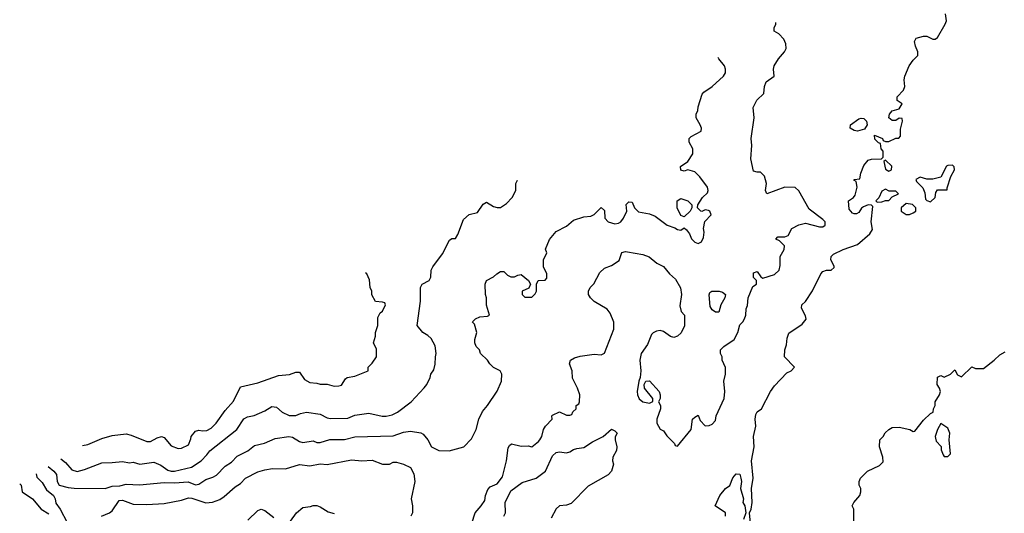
# Model space of a CAD drawing. Header units: inches. Extents: x 2380053 to 2584298, y 380219 to 546618.
# Tile 42 of 256: x 2403336 to 2409016, y 474427 to 477276. Entities that reach past the tile are written whole.
import ezdxf

# ---------------------------------------------------------------- set-up
doc = ezdxf.new("R2010")
doc.units = ezdxf.units.IN
doc.header["$MEASUREMENT"] = 0
doc.layers.add('C4407', color=7, linetype='Continuous')

msp = doc.modelspace()

# ---------------------------------------------------------------- linework, layer by layer
at = {"layer": 'C4407', "color": 2}
for points, elevation in [([(2407552.3, 474370), (2407546, 474430), (2407555.1, 474450), (2407560.9, 474490), (2407558, 474570), (2407567, 474630), (2407558, 474730), (2407572.7, 474810), (2407569.5, 474869.5), (2407582.7, 474930), (2407578, 474970), (2407583.3, 474996.7), (2407590, 475012), (2407615.3, 475030), (2407668, 475130), (2407690, 475162), (2407762, 475238), (2407786, 475250), (2407806, 475270), (2407748.7, 475330), (2407749.1, 475370.9), (2407760.4, 475399.6), (2407763.1, 475436.9), (2407774, 475466), (2407850, 475518), (2407872.9, 475547.1), (2407870, 475566), (2407846, 475610), (2407848, 475630), (2407868.7, 475650), (2407909.3, 475710.7), (2407957.2, 475810), (2407970, 475822.8), (2407989.5, 475830.5), (2408018, 475830), (2408034, 475846), (2408034, 475854), (2408015.3, 475890), (2408018, 475910), (2408030, 475922), (2408086, 475950), (2408170, 475978), (2408240.4, 476039.6), (2408255.3, 476064.7), (2408248, 476110), (2408258, 476198), (2408250, 476206), (2408230, 476208), (2408203.6, 476196.4), (2408191.6, 476188.4), (2408176.9, 476163.1), (2408163.6, 476156.4), (2408150, 476155.3), (2408140.2, 476160.2), (2408122, 476182), (2408118, 476230), (2408146, 476250), (2408156.4, 476263.6), (2408168, 476310), (2408162, 476342), (2408148, 476350), (2408150, 476354), (2408182, 476358), (2408188, 476390), (2408205.6, 476434.4), (2408230, 476464.7), (2408250, 476472), (2408307.3, 476472.7), (2408318, 476482), (2408318, 476518), (2408306, 476530), (2408302, 476562), (2408290, 476566), (2408270, 476586), (2408268, 476610), (2408314, 476590), (2408318, 476578), (2408330, 476574), (2408350, 476574), (2408390, 476592), (2408407.3, 476592.7), (2408416.4, 476603.6), (2408416.4, 476643.6), (2408428, 476690), (2408426, 476706), (2408410, 476708), (2408390, 476694), (2408370, 476694), (2408349.3, 476710), (2408354, 476730), (2408369.4, 476750.6), (2408410, 476762), (2408426, 476790), (2408398, 476810), (2408398, 476830), (2408435.3, 476870), (2408442, 476890), (2408438, 476930), (2408442, 476950), (2408468, 477010), (2408490, 477042), (2408518, 477070), (2408518, 477090), (2408503.1, 477123.1), (2408498, 477150), (2408508, 477170), (2408550, 477182), (2408570, 477182), (2408603.6, 477163.6), (2408616.4, 477163.6), (2408630, 477174), (2408675.3, 477250), (2408682, 477270), (2408677.2, 477310)], 94), ([(2405945.2, 474370), (2405964, 474430), (2405999, 474470), (2406018.9, 474501.1), (2406023.7, 474530), (2406036.2, 474563.8), (2406050, 474578.8), (2406090, 474597.3), (2406122, 474638), (2406144.5, 474730), (2406154.5, 474805.5), (2406161.6, 474818.4), (2406173.2, 474826.8), (2406230, 474814), (2406270, 474816), (2406290, 474811.3), (2406330, 474841), (2406336, 474850), (2406349, 474870), (2406357.2, 474910), (2406369.5, 474930.5), (2406408, 474970), (2406406, 474990), (2406410, 474994), (2406450, 475012), (2406490, 474994), (2406510, 474994), (2406522, 474998), (2406527.3, 475012.7), (2406546, 475030), (2406546, 475050), (2406562, 475058), (2406566, 475070), (2406568, 475110), (2406554, 475150), (2406526, 475206), (2406524, 475250), (2406508.7, 475290), (2406514, 475310), (2406536.6, 475323.4), (2406570, 475333), (2406650, 475346), (2406690, 475342), (2406708.9, 475351.1), (2406762.7, 475490), (2406762.7, 475530), (2406742, 475582), (2406725.2, 475605.2), (2406650, 475648.7), (2406628.7, 475670), (2406618, 475690), (2406618, 475710), (2406628, 475730), (2406648.9, 475751.1), (2406683.1, 475816.9), (2406710, 475842), (2406750, 475858), (2406794.6, 475885.4), (2406810, 475932), (2406830, 475938), (2406843.1, 475936.9), (2406930, 475920.7), (2406968, 475908), (2407011.1, 475871.1), (2407050, 475852), (2407084.7, 475810), (2407119.1, 475779.1), (2407147.7, 475727.7), (2407154, 475690), (2407143.5, 475623.5), (2407151.1, 475591.1), (2407171.3, 475570), (2407171.6, 475508.4), (2407151.1, 475468.9), (2407130.9, 475449.1), (2407110, 475442), (2407090, 475448), (2407050, 475475.3), (2407030, 475481.2), (2407010, 475479), (2406990.7, 475469.3), (2406981.4, 475458.6), (2406958.5, 475401.5), (2406920.7, 475350), (2406914, 475310), (2406918.8, 475250), (2406916, 475210), (2406907.7, 475190), (2406899.1, 475130), (2406900.5, 475110), (2406910, 475086.8), (2406930, 475070.8), (2406970, 475062), (2406988, 475072), (2406988.7, 475090), (2406941.2, 475150), (2406939, 475170), (2406948, 475190), (2406970, 475191.3), (2407024.7, 475130), (2407031, 475110), (2407031, 475089), (2407022, 475070), (2407032, 475050), (2407032, 475030), (2407011.3, 474970), (2407012, 474948), (2407030, 474912), (2407050, 474902), (2407070, 474874), (2407114, 474830), (2407118, 474818), (2407130, 474814), (2407209, 474910), (2407218, 474970), (2407230, 474982), (2407250, 474994), (2407262, 474962), (2407290, 474932), (2407314, 474934), (2407330, 474942), (2407350, 474962), (2407354, 474990), (2407399.3, 475090), (2407404, 475130), (2407399, 475190), (2407408.7, 475230), (2407408.4, 475268.4), (2407388, 475310), (2407388, 475330), (2407378, 475350), (2407378, 475370), (2407398, 475390), (2407458, 475430), (2407478, 475470), (2407490, 475514), (2407508.4, 475531.6), (2407518, 475550), (2407526, 475570), (2407527.3, 475607.3), (2407534.6, 475625.4), (2407539, 475670), (2407564.7, 475735.3), (2407586, 475750), (2407586, 475770), (2407568.9, 475788.9), (2407570, 475814), (2407590, 475822), (2407611.6, 475791.6), (2407623.6, 475783.6), (2407690, 475804.7), (2407718, 475830), (2407723.1, 475856.9), (2407723.7, 475910), (2407746, 475950), (2407749, 475970), (2407719, 475999), (2407698, 476010), (2407710, 476022), (2407750, 476022), (2407768.9, 476031.1), (2407789.5, 476070.5), (2407831.1, 476091.1), (2407870, 476101), (2407950, 476081), (2407970, 476081), (2407982, 476090), (2407982, 476110), (2407970, 476122), (2407890, 476182), (2407830, 476288), (2407810, 476308), (2407750, 476308.7), (2407646, 476270), (2407638, 476290), (2407644, 476330), (2407632.9, 476372.9), (2407610, 476395.3), (2407590, 476395.3), (2407570, 476402), (2407553, 476473), (2407558.7, 476550), (2407555.1, 476590), (2407574, 476710), (2407567, 476770), (2407589.1, 476810.9), (2407628, 476850), (2407633.2, 476890), (2407643.2, 476916.8), (2407688, 476950), (2407684, 476990), (2407689.3, 477010.7), (2407714, 477050), (2407749, 477090), (2407757.2, 477110), (2407756, 477136), (2407744, 477164), (2407714.6, 477194.6), (2407688.7, 477210), (2407688.7, 477230), (2407698, 477250), (2407698, 477260.6)], 98), ([(2403499.7, 474696.1), (2403533.4, 474670), (2403548.2, 474650), (2403553, 474610), (2403564, 474590), (2403615.5, 474575.5), (2403650, 474571.4), (2403830, 474570.4), (2403870, 474583.7), (2403914.5, 474585.5), (2403950, 474595.5), (2404028, 474592), (2404170, 474605.3), (2404230, 474601.7), (2404308.2, 474608.2), (2404350, 474590.8), (2404370, 474594.8), (2404410, 474622), (2404450, 474634.9), (2404472.4, 474647.6), (2404522, 474698), (2404558, 474722), (2404590, 474757.3), (2404651.7, 474788.3), (2404690, 474818), (2404749.3, 474830.7), (2404810, 474858), (2404889.3, 474870.7), (2404910, 474866.8), (2404950, 474841), (2404970, 474836), (2405030, 474844.7), (2405050, 474836), (2405070, 474834.8), (2405126.3, 474853.7), (2405210, 474853.4), (2405270, 474867.3), (2405490, 474873), (2405550, 474895.5), (2405590, 474900.7), (2405650, 474890.8), (2405663.5, 474883.5), (2405691.3, 474850), (2405711.3, 474811.3), (2405754, 474790), (2405812.9, 474787.1), (2405898, 474810), (2405943.1, 474856.9), (2405969, 474910), (2405985.2, 474970), (2406005.1, 475014.9), (2406035.3, 475050), (2406090, 475132), (2406115.3, 475190), (2406118, 475230), (2406108, 475250), (2406069.1, 475269.1), (2406048, 475290), (2406035.3, 475310), (2405995.3, 475350), (2405988, 475370), (2405969.1, 475389.1), (2405962, 475410), (2405962, 475430), (2405974, 475470), (2405959, 475519), (2405948, 475530), (2405950, 475534), (2405966, 475550), (2405990, 475561), (2406035.3, 475564.7), (2406046, 475570), (2406029.2, 475629.2), (2406029, 475670), (2406024, 475690), (2406022, 475750), (2406029.3, 475770.7), (2406068.9, 475791.1), (2406088, 475810), (2406110, 475822), (2406130, 475822), (2406150, 475802), (2406170, 475792), (2406190, 475792), (2406210, 475802), (2406230, 475804.7), (2406272, 475770), (2406282, 475750), (2406272.7, 475727.3), (2406234, 475710), (2406234, 475690), (2406250, 475674), (2406290, 475674), (2406310, 475694), (2406318, 475710), (2406318, 475750), (2406328, 475770), (2406367.3, 475772.7), (2406376.4, 475783.6), (2406378, 475810), (2406358, 475850), (2406358, 475890), (2406378, 475930), (2406369.1, 475950.9), (2406392.5, 476007.5), (2406430, 476054), (2406490, 476084.7), (2406530, 476118), (2406590, 476138), (2406630, 476142), (2406650, 476152), (2406690, 476191.3), (2406710, 476174), (2406711.3, 476130), (2406731.3, 476110), (2406770, 476097.3), (2406790, 476100.7), (2406804, 476110), (2406819, 476130), (2406838, 476170), (2406835.3, 476210), (2406850, 476224.7), (2406870, 476222), (2406882, 476190), (2406906.4, 476166.4), (2406970, 476156), (2407002, 476142), (2407072, 476090), (2407114.8, 476074.8), (2407130, 476064.7), (2407150, 476062), (2407170, 476074), (2407183.6, 476063.6), (2407199.8, 476039.8), (2407211.1, 476011.1), (2407230, 475992), (2407250, 475984.7), (2407270, 475994), (2407280.4, 476019.6), (2407284, 476050), (2407281.2, 476070), (2407289.1, 476110.9), (2407326, 476150), (2407318, 476170), (2407310, 476175.3), (2407290, 476178), (2407271.6, 476168.4), (2407266, 476170), (2407246, 476190), (2407247.3, 476207.3), (2407275.3, 476250), (2407303.1, 476276.9), (2407308.7, 476290), (2407304, 476310), (2407259, 476370), (2407230, 476397.2), (2407190, 476408.7), (2407170, 476402), (2407150, 476408), (2407148.9, 476428.9), (2407190, 476458), (2407218.6, 476501.4), (2407219, 476530), (2407198, 476570), (2407198, 476590), (2407210, 476602), (2407268, 476632), (2407268.7, 476650), (2407262, 476670), (2407238, 476710), (2407238, 476730), (2407248.7, 476751.3), (2407250, 476774), (2407273.6, 476846.4), (2407282, 476858), (2407330, 476891), (2407395.3, 476950), (2407408.7, 476970), (2407408.7, 476990), (2407402, 477010), (2407368.7, 477050), (2407366, 477057.9)], 102), ([(2403572.8, 474740.8), (2403600.3, 474720.3), (2403637.3, 474677.3), (2403667.3, 474667.3), (2403710, 474679.1), (2403810, 474718.8), (2403870, 474719.1), (2403930, 474726), (2403970, 474718.8), (2403990, 474721), (2404030, 474711), (2404110, 474722.8), (2404150, 474704), (2404190, 474676.3), (2404210, 474670.5), (2404230, 474670.5), (2404327.5, 474692.5), (2404384, 474730), (2404416.6, 474763.4), (2404432.5, 474787.5), (2404589.2, 474910), (2404630, 474971.3), (2404650, 474982.8), (2404689, 474991), (2404750, 475018.8), (2404790, 475042.8), (2404818.5, 475038.5), (2404850, 475011.3), (2404890, 474991.3), (2404930, 474991), (2404956.5, 475003.5), (2404990, 475010.6), (2405070, 474998.8), (2405110, 474978.8), (2405130, 474974), (2405230, 474976), (2405270, 474994), (2405350, 475004), (2405427.5, 474987.5), (2405450, 474986.8), (2405485.6, 474994.4), (2405515.3, 475010), (2405595.3, 475070), (2405670, 475151.3), (2405684, 475170), (2405704, 475210), (2405708.7, 475230), (2405724.7, 475255.3), (2405732.9, 475287.1), (2405734, 475330), (2405739, 475350), (2405732.9, 475392.9), (2405710, 475435.3), (2405690, 475454), (2405662, 475470), (2405629.2, 475510), (2405649.1, 475650.9), (2405649.3, 475730.7), (2405658, 475750), (2405698, 475770), (2405708, 475790), (2405709, 475830), (2405719, 475850), (2405775.5, 475924.5), (2405816.4, 476003.6), (2405830, 476014), (2405850, 476014), (2405863.1, 476036.9), (2405896.5, 476123.5), (2405930, 476151.3), (2405977.2, 476162.8), (2406010, 476212), (2406030, 476222), (2406070, 476198), (2406090, 476191.3), (2406110, 476191.3), (2406144.7, 476215.3), (2406178, 476250), (2406198, 476290), (2406198, 476330), (2406208, 476350), (2406208, 476350.5)], 106), ([(2403698.3, 474817.4), (2403730, 474824), (2403810, 474858), (2403870, 474876.3), (2403950, 474885.5), (2403978.7, 474878.7), (2404070, 474840.7), (2404090, 474842), (2404130, 474862.8), (2404154, 474870), (2404170, 474864.7), (2404210, 474816), (2404250, 474801), (2404270, 474802.8), (2404310, 474822), (2404324, 474856), (2404325.2, 474870), (2404350, 474901), (2404370, 474906.8), (2404390, 474902), (2404415.9, 474904.1), (2404441.2, 474918.8), (2404470, 474947.3), (2404520.7, 475019.3), (2404570, 475074.8), (2404610, 475156), (2404710, 475179.1), (2404830, 475222), (2404892.9, 475227.1), (2404930, 475241), (2404950, 475241), (2404979.8, 475199.8), (2405010, 475182), (2405050, 475178), (2405070, 475171.3), (2405110, 475171.3), (2405150, 475161), (2405178, 475162), (2405192.9, 475167.1), (2405216.4, 475203.6), (2405226, 475210), (2405270, 475218), (2405346, 475250), (2405346, 475270), (2405370, 475294), (2405395.3, 475330), (2405394.6, 475374.6), (2405378, 475410), (2405388.7, 475450), (2405389, 475470), (2405402, 475510), (2405403.1, 475556.9), (2405416.4, 475583.6), (2405430, 475594), (2405446, 475630), (2405442, 475642), (2405430, 475646), (2405388.7, 475648.7), (2405368.4, 475688.4), (2405368, 475710), (2405358, 475730), (2405354.6, 475774.6), (2405338, 475810), (2405330.4, 475814.4)], 110), ([(2408148.4, 474368.4), (2408148, 474450), (2408138, 474470), (2408148, 474490), (2408182, 474530), (2408188.7, 474550), (2408188, 474570), (2408178, 474590), (2408178, 474610), (2408186, 474630), (2408226, 474670), (2408296.4, 474703.6), (2408316.4, 474723.6), (2408315.3, 474750), (2408295.3, 474810), (2408298, 474850), (2408318, 474870), (2408328.7, 474891.3), (2408349.1, 474910.9), (2408370, 474922.8), (2408410, 474924.9), (2408470.7, 474910.7), (2408490, 474898), (2408499, 474901), (2408550, 474964.7), (2408590, 475002), (2408606, 475010), (2408608, 475030), (2408618, 475050), (2408618, 475070), (2408642, 475110), (2408648, 475130), (2408642, 475150), (2408628.7, 475170), (2408630, 475212), (2408650, 475222), (2408670, 475212), (2408706, 475230), (2408730, 475254), (2408745.4, 475225.4), (2408770, 475214), (2408828.4, 475271.6), (2408850, 475262), (2408896.4, 475263.6), (2408958, 475310), (2408990, 475342), (2409020.4, 475359.6)], 90), ([(2406129.3, 474410), (2406138, 474430), (2406137.2, 474490), (2406170, 474556), (2406235.5, 474604.5), (2406315.3, 474630), (2406369.4, 474670.6), (2406410, 474758), (2406430, 474778), (2406450, 474781), (2406490, 474776), (2406510, 474781), (2406530, 474794.8), (2406550, 474801), (2406590, 474806.8), (2406640.1, 474839.9), (2406702, 474870), (2406750, 474912), (2406770, 474902), (2406782, 474890), (2406771.6, 474868.4), (2406771.3, 474850), (2406780.7, 474810), (2406778.8, 474790), (2406758, 474750), (2406756, 474730), (2406761, 474710), (2406750.8, 474670), (2406730.4, 474649.6), (2406615.9, 474584.1), (2406517.3, 474482.7), (2406490, 474474), (2406450, 474469), (2406430, 474453.2), (2406401.7, 474398.3)], 94), ([(2403808, 474410), (2403855.3, 474430), (2403870, 474441), (2403910, 474500.7), (2403930, 474503), (2403990, 474479.1), (2404070, 474477.3), (2404170, 474482.8), (2404270, 474502.8), (2404310, 474516.3), (2404330, 474514.4), (2404410, 474487.7), (2404449.3, 474490.7), (2404490, 474506.8), (2404516.6, 474523.4), (2404580.2, 474579.8), (2404610, 474598), (2404638, 474630), (2404710, 474666.8), (2404750, 474677.3), (2404795.5, 474684.5), (2404870, 474683), (2404950, 474708), (2405010, 474701.6), (2405070, 474712.4), (2405110, 474708), (2405250, 474735.5), (2405310, 474730.5), (2405370, 474733), (2405430, 474711), (2405470, 474711), (2405490, 474721), (2405510, 474721), (2405550, 474711), (2405590, 474691.3), (2405610, 474654), (2405616, 474610), (2405594.8, 474510), (2405602, 474470), (2405602, 474430), (2405592, 474410)], 98), ([(2403430.6, 474653.9), (2403435.8, 474635.8), (2403465.3, 474605.3), (2403490, 474563), (2403530.6, 474530), (2403540.5, 474510), (2403545.3, 474485.3), (2403570.4, 474450), (2403610, 474374)], 98), ([(2407408, 474410), (2407408, 474430), (2407348.7, 474470), (2407375.3, 474530), (2407408, 474570), (2407433.6, 474586.4), (2407450, 474632), (2407470, 474654), (2407490, 474652), (2407496.3, 474630), (2407499.1, 474610), (2407494, 474570), (2407510.7, 474510.7), (2407507.3, 474490), (2407518.8, 474470), (2407526, 474430), (2407511.6, 474391.6)], 94), ([(2403336.3, 474596.3), (2403344.7, 474590), (2403351, 474550), (2403410.5, 474510.5), (2403460.5, 474450), (2403503.6, 474423.6)], 94), ([(2404652.1, 474387.9), (2404710, 474442), (2404728.9, 474451.1), (2404750, 474442), (2404802.8, 474402.8)], 94), ([(2404898.4, 474381.6), (2404933.2, 474430), (2404970, 474461), (2405014, 474466), (2405030, 474472), (2405050, 474471.3), (2405070, 474464.7), (2405115.3, 474435.3), (2405150, 474424.7)], 94)]:
    msp.add_lwpolyline(points, dxfattribs=dict(at, elevation=elevation))
for points, elevation in [([(2408170, 476632.7), (2408150, 476636), (2408126, 476650), (2408129.2, 476670), (2408177, 476703), (2408190, 476707.7), (2408204.9, 476704.9), (2408220.7, 476690), (2408224.9, 476670), (2408210, 476645.2)], 94), ([(2408330, 476466), (2408322, 476458), (2408330, 476414), (2408350, 476402), (2408366, 476410), (2408368, 476430)], 94), ([(2408716.4, 476436.4), (2408690, 476435.3), (2408682, 476430), (2408650, 476368), (2408603.6, 476356.4), (2408570, 476355.3), (2408530, 476368), (2408506, 476354), (2408510, 476342), (2408546, 476306), (2408556.9, 476276.9), (2408561, 476241), (2408570, 476232), (2408590, 476224.7), (2408618, 476250), (2408620.4, 476279.6), (2408630, 476294), (2408686, 476294), (2408686, 476306), (2408708.4, 476371.6), (2408728, 476410), (2408727.3, 476427.3)], 94), ([(2408330, 476298), (2408310, 476286), (2408292, 476248), (2408274, 476230), (2408282, 476222), (2408310, 476224.7), (2408330, 476232), (2408350, 476232), (2408370, 476254), (2408406, 476270), (2408390, 476286), (2408352.7, 476287.3)], 94), ([(2407170, 476138), (2407150, 476146), (2407128.7, 476190), (2407128, 476230), (2407150, 476244.7), (2407190, 476231), (2407212.7, 476207.3), (2407214, 476190), (2407204.7, 476170)], 102), ([(2408450, 476215.3), (2408422, 476190), (2408422, 476170), (2408450, 476152), (2408470, 476152), (2408490, 476162), (2408506, 476170), (2408506, 476190), (2408486, 476210)], 94), ([(2407350, 475588.7), (2407330, 475602), (2407320.2, 475620.2), (2407312.9, 475687.1), (2407318, 475702), (2407328, 475710), (2407372, 475710), (2407390, 475704), (2407406.8, 475690), (2407404, 475670), (2407381, 475630), (2407370, 475588.7)], 98), ([(2408650, 474946), (2408631.3, 474910), (2408618, 474870), (2408619.6, 474859.6), (2408623.6, 474843.6), (2408651.6, 474811.6), (2408652.7, 474792.7), (2408663.6, 474763.6), (2408670, 474754), (2408690, 474754), (2408706, 474770), (2408697.2, 474850), (2408702, 474890), (2408690, 474918)], 90)]:
    msp.add_lwpolyline(points, close=True, dxfattribs=dict(at, elevation=elevation))

doc.saveas('drawing.dxf')
